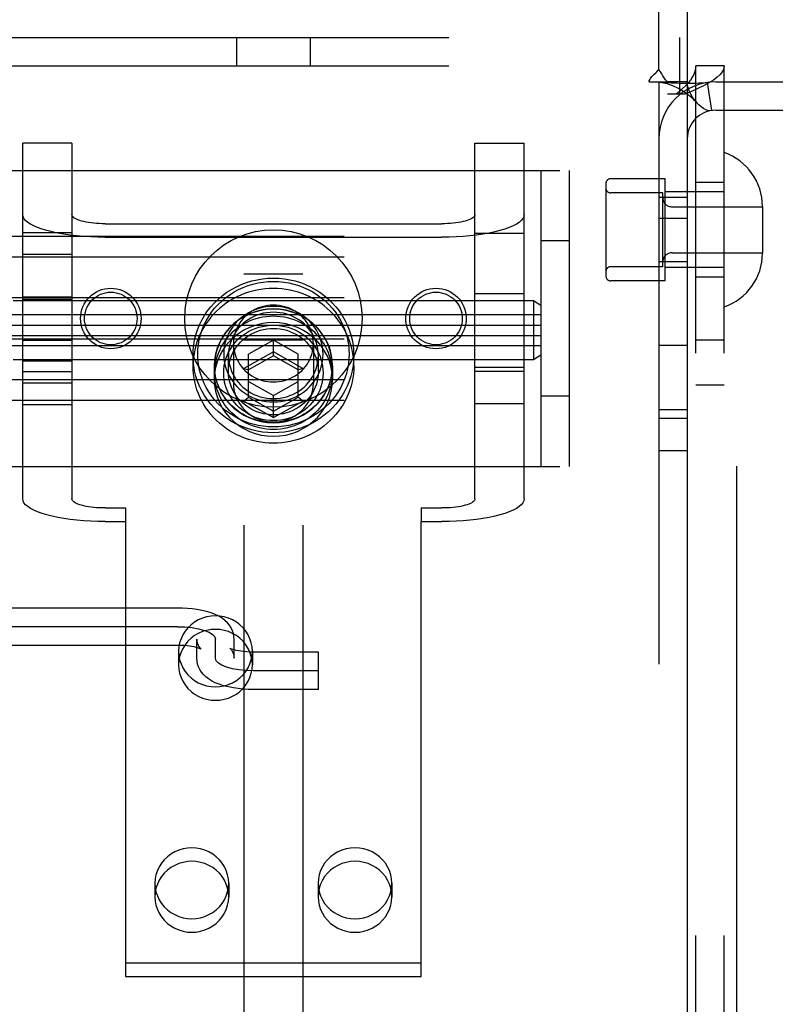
# Model space of a CAD drawing. Header units: inches. Extents: x 0 to 224, y 0 to 145.
# Tile 51 of 91: x 112.11 to 113.71, y 52.29 to 54.37. Entities that reach past the tile are written whole.
import ezdxf

# ---------------------------------------------------------------- set-up
doc = ezdxf.new("R2010")
doc.units = ezdxf.units.IN
doc.header["$LTSCALE"] = 12.302632
doc.header["$MEASUREMENT"] = 0
doc.linetypes.add('HIDDEN', pattern=[0.2, 0.1, -0.1])
doc.layers.add('DEFAULT_2', color=8, linetype='HIDDEN')
doc.layers.add('MAIN_DOOR_ASSEMBLY', color=7, linetype='CONTINUOUS')

msp = doc.modelspace()

# ---------------------------------------------------------------- linework, layer by layer
at = {"layer": 'DEFAULT_2', "color": 8, "linetype": 'HIDDEN'}
for p, q in [((112.5814, 55.7664), (112.5814, 50.5164)), ((112.7064, 55.7664), (112.7064, 50.5164)), ((113.4589, 54.2685), (113.4589, 55.1174)), ((111.7844, 54.3364), (113.5034, 54.3364)), ((112.5659, 54.3364), (112.5659, 54.2764)), ((112.7219, 54.3364), (112.7219, 54.2764)), ((113.5034, 54.2164), (113.5034, 54.3364)), ((111.7844, 54.2764), (113.5034, 54.2764)), ((113.5969, 54.2764), (113.5369, 54.2764)), ((113.5369, 51.2084), (113.5369, 54.2764)), ((113.5969, 51.2084), (113.5969, 54.2764)), ((113.438, 54.2424), (113.4772, 54.2424)), ((113.4589, 54.2424), (113.4589, 51.2424)), ((113.5189, 54.2424), (113.4772, 54.2424)), ((113.5189, 54.2424), (113.5189, 51.2424)), ((113.5611, 54.241), (113.57, 54.1817)), ((113.5789, 54.2424), (113.9889, 54.2424)), ((113.5139, 54.2164), (113.4769, 54.2164)), ((113.5789, 54.1824), (113.9889, 54.1824)), ((112.2179, 54.1126), (112.1139, 54.1126)), ((112.1139, 53.3612), (112.1139, 54.1126)), ((112.2179, 54.1126), (112.2179, 53.3612)), ((113.0699, 54.1126), (113.1739, 54.1126)), ((113.0699, 53.3612), (113.0699, 54.1126)), ((113.1739, 53.3612), (113.1739, 54.1126)), ((112.0189, 54.0549), (113.2689, 54.0549)), ((113.2089, 54.0549), (113.2089, 53.4299)), ((113.2689, 54.0549), (113.2689, 53.4299)), ((113.3469, 54.0279), (113.3469, 53.8319)), ((113.4719, 54.0379), (113.3569, 54.0379)), ((113.4719, 53.8219), (113.4719, 54.0379)), ((113.5969, 54.0299), (113.5369, 54.0299)), ((113.4669, 54.0079), (113.3569, 54.0079)), ((113.4669, 53.8519), (113.4669, 54.0079)), ((113.5969, 54.0099), (113.4719, 54.0099)), ((113.5189, 53.9979), (113.4589, 53.9979)), ((113.6779, 53.9794), (113.6779, 53.8804)), ((113.4869, 53.9784), (113.6779, 53.9784)), ((112.2879, 53.9427), (112.9999, 53.9427)), ((113.5189, 53.9534), (113.4589, 53.9534)), ((112.1139, 53.9241), (112.2179, 53.9241)), ((113.0699, 53.9224), (113.1739, 53.9224)), ((115.2539, 53.9158), (111.7839, 53.9158)), ((112.2879, 53.914), (112.9999, 53.914)), ((113.2689, 53.9064), (113.2089, 53.9064)), ((112.1139, 53.8784), (112.2179, 53.8784)), ((113.4869, 53.8814), (113.6779, 53.8814)), ((115.2539, 53.8722), (111.7839, 53.8722)), ((113.5189, 53.8619), (113.4589, 53.8619)), ((112.7064, 53.8364), (112.5814, 53.8364)), ((113.4669, 53.8519), (113.3569, 53.8519)), ((113.5969, 53.8499), (113.4719, 53.8499)), ((113.4719, 53.8219), (113.3569, 53.8219)), ((113.5969, 53.8299), (113.5369, 53.8299)), ((113.0699, 53.7953), (113.1739, 53.7953)), ((115.2539, 53.786), (111.7839, 53.786)), ((113.1939, 53.7798), (112.0939, 53.7798)), ((112.1139, 53.7881), (112.2179, 53.7881)), ((112.2179, 53.7823), (112.1139, 53.7823)), ((113.2089, 53.7698), (113.1939, 53.7798)), ((113.1939, 53.7798), (113.1939, 53.6548)), ((113.2089, 53.7498), (112.0839, 53.7498)), ((112.0839, 53.7283), (113.2089, 53.7283)), ((115.2539, 53.6987), (111.7839, 53.6987)), ((112.0839, 53.7063), (113.2089, 53.7063)), ((112.1139, 53.6966), (112.2179, 53.6966)), ((112.5594, 53.6894), (112.5594, 53.6054)), ((112.7064, 53.6964), (112.5814, 53.6964)), ((112.6439, 53.6964), (112.5914, 53.6673)), ((112.6964, 53.6673), (112.6439, 53.6964)), ((112.6439, 53.6634), (112.6439, 53.6964)), ((112.7284, 53.6894), (112.7284, 53.6054)), ((113.5969, 53.6964), (113.5369, 53.6964)), ((113.2089, 53.6848), (112.0839, 53.6848)), ((112.6439, 53.6717), (112.5814, 53.637)), ((112.5914, 53.5759), (112.5914, 53.6673)), ((112.7064, 53.637), (112.6439, 53.6717)), ((112.6964, 53.5759), (112.6964, 53.6673)), ((113.5189, 53.6854), (113.4589, 53.6854)), ((113.1939, 53.6548), (112.0939, 53.6548)), ((112.2179, 53.6523), (112.1139, 53.6523)), ((112.4739, 53.6423), (112.4739, 53.6644)), ((112.5489, 53.6302), (112.5489, 53.6644)), ((112.6439, 53.6634), (112.5914, 53.6342)), ((112.6964, 53.6342), (112.6439, 53.6634)), ((112.7389, 53.6302), (112.7389, 53.6644)), ((112.8139, 53.6423), (112.8139, 53.6644)), ((113.2089, 53.6648), (113.1939, 53.6548)), ((112.1139, 53.6302), (112.2179, 53.6302)), ((112.5189, 53.6423), (112.5189, 53.6136)), ((112.5194, 53.6274), (112.5194, 53.6423)), ((112.5814, 53.637), (112.5914, 53.6342)), ((112.7064, 53.637), (112.6964, 53.6342)), ((112.7684, 53.6274), (112.7684, 53.6423)), ((112.7689, 53.6423), (112.7689, 53.6136)), ((113.0699, 53.6393), (113.1739, 53.6393)), ((113.1739, 53.6302), (113.0699, 53.6302)), ((115.2539, 53.6126), (111.7839, 53.6126)), ((112.1139, 53.6064), (112.2179, 53.6064)), ((112.5914, 53.609), (112.6439, 53.5799)), ((112.6439, 53.5799), (112.6964, 53.609)), ((113.5969, 53.6014), (113.5369, 53.6014)), ((115.2539, 53.5689), (111.7839, 53.5689)), ((112.5814, 53.5676), (112.5914, 53.5759)), ((112.5814, 53.5676), (112.6439, 53.5329)), ((112.5914, 53.5759), (112.6439, 53.5468)), ((112.6439, 53.5329), (112.6439, 53.5799)), ((112.6439, 53.5468), (112.6964, 53.5759)), ((112.6439, 53.5329), (112.7064, 53.5676)), ((112.7064, 53.5676), (112.6964, 53.5759)), ((113.0699, 53.5624), (113.1739, 53.5624)), ((113.2689, 53.5784), (113.2089, 53.5784)), ((112.1139, 53.5606), (112.2179, 53.5606)), ((113.5189, 53.5494), (113.4589, 53.5494)), ((113.5189, 53.5314), (113.4589, 53.5314)), ((113.5189, 53.4624), (113.4589, 53.4624)), ((112.0189, 53.4299), (113.2689, 53.4299)), ((112.2879, 53.3419), (112.3314, 53.3419)), ((112.3314, 53.3419), (112.3314, 53.3133)), ((112.9564, 53.3419), (112.9999, 53.3419)), ((112.9564, 53.3419), (112.9564, 53.3133)), ((112.2879, 53.3133), (112.3314, 53.3133)), ((112.3314, 53.3133), (112.3314, 52.352)), ((112.9564, 53.3133), (112.9999, 53.3133)), ((112.9564, 52.352), (112.9564, 53.3133)), ((112.4414, 53.1305), (112.0489, 53.1305)), ((112.4414, 53.091), (112.0489, 53.091)), ((112.4819, 53.0245), (112.4819, 53.0644)), ((112.5214, 53.0245), (112.5214, 53.0644)), ((112.5609, 53.0245), (112.5609, 53.0644)), ((112.4414, 53.0515), (112.0489, 53.0515)), ((112.4434, 53.0391), (112.4434, 53.0105)), ((112.5994, 53.0391), (112.5994, 53.0105)), ((112.7394, 53.0374), (112.6014, 53.0374)), ((112.7394, 52.9584), (112.7394, 53.0374)), ((112.7394, 52.9979), (112.6014, 52.9979)), ((112.7394, 52.9584), (112.6014, 52.9584)), ((112.3934, 52.5489), (112.3934, 52.5202)), ((112.5494, 52.5489), (112.5494, 52.5202)), ((112.7384, 52.5489), (112.7384, 52.5202)), ((112.8944, 52.5489), (112.8944, 52.5202)), ((112.3314, 52.3807), (112.9564, 52.3807)), ((112.3314, 52.352), (112.9564, 52.352))]:
    msp.add_line(p, q, dxfattribs=at)
for points in [[(113.5369, 54.2764), (113.5364, 54.2704), (113.535, 54.2644), (113.5327, 54.2584), (113.5295, 54.2524), (113.5254, 54.2464), (113.5206, 54.2404), (113.5151, 54.2344), (113.509, 54.2284), (113.5024, 54.2224), (113.4954, 54.2164)], [(113.5969, 54.2764), (113.5959, 54.2704), (113.5931, 54.2644), (113.5884, 54.2584), (113.582, 54.2524), (113.574, 54.2464), (113.5643, 54.2404), (113.5534, 54.2344), (113.5412, 54.2284), (113.528, 54.2224), (113.5139, 54.2164)], [(113.438, 54.2424), (113.4386, 54.2447), (113.4395, 54.2471), (113.4408, 54.2495), (113.4424, 54.2519), (113.4441, 54.2539), (113.446, 54.2559), (113.448, 54.2578)], [(113.448, 54.2578), (113.4524, 54.2618), (113.4547, 54.264), (113.4569, 54.2662), (113.4589, 54.2685)], [(113.4674, 54.2552), (113.4649, 54.2593), (113.4635, 54.2615), (113.462, 54.2639), (113.4604, 54.2663), (113.4589, 54.2685)], [(113.4772, 54.2424), (113.475, 54.2448), (113.4731, 54.247), (113.4715, 54.2492), (113.47, 54.2512), (113.4687, 54.2532), (113.4674, 54.2552)], [(113.4619, 54.2417), (113.4607, 54.2419), (113.4593, 54.2422), (113.4589, 54.2424)], [(113.5611, 54.241), (113.5526, 54.24), (113.5436, 54.2394), (113.5346, 54.239), (113.5259, 54.2389), (113.5176, 54.2389), (113.51, 54.239), (113.503, 54.2391), (113.4965, 54.2394), (113.4904, 54.2396), (113.4846, 54.2399), (113.4791, 54.2402), (113.4741, 54.2406), (113.4696, 54.2409), (113.4659, 54.2413), (113.4629, 54.2416), (113.4613, 54.2418)], [(113.4619, 54.2417), (113.465, 54.2412), (113.4684, 54.2405), (113.472, 54.2397), (113.4757, 54.2387), (113.4795, 54.2375), (113.4835, 54.2362), (113.4875, 54.2347), (113.4916, 54.233), (113.4957, 54.2311), (113.4998, 54.229), (113.5039, 54.2268), (113.508, 54.2244), (113.5121, 54.2218), (113.5162, 54.2189), (113.5203, 54.2159), (113.5243, 54.2127), (113.5283, 54.2092), (113.5323, 54.2054), (113.5362, 54.2014), (113.5389, 54.1984)], [(113.5389, 54.1984), (113.5384, 54.199), (113.534, 54.2045), (113.5299, 54.2105), (113.5263, 54.2168), (113.5231, 54.2236), (113.5208, 54.2303), (113.5194, 54.2365), (113.5189, 54.2424)], [(113.57, 54.1817), (113.5665, 54.1815), (113.5625, 54.1821), (113.5579, 54.1837), (113.5529, 54.1863), (113.5479, 54.1898), (113.543, 54.1941), (113.5389, 54.1984)], [(112.2879, 53.914), (112.2727, 53.9142), (112.2577, 53.9148), (112.2428, 53.9157), (112.2284, 53.9169), (112.2143, 53.9185), (112.2009, 53.9205), (112.1881, 53.9227), (112.176, 53.9253), (112.1648, 53.9281), (112.1546, 53.9312), (112.1453, 53.9345), (112.1372, 53.938), (112.1302, 53.9417), (112.1244, 53.9456), (112.1198, 53.9496), (112.1165, 53.9537), (112.1145, 53.9578), (112.1139, 53.962)], [(112.2879, 53.9427), (112.2818, 53.9428), (112.2757, 53.943), (112.2698, 53.9434), (112.2639, 53.9439), (112.2583, 53.9445), (112.2529, 53.9453), (112.2477, 53.9462), (112.2429, 53.9472), (112.2384, 53.9484), (112.2343, 53.9496), (112.2305, 53.9509), (112.2273, 53.9524), (112.2244, 53.9538), (112.2221, 53.9554), (112.2203, 53.957), (112.2189, 53.9587), (112.2181, 53.9603), (112.2179, 53.962)], [(113.0699, 53.962), (113.0696, 53.9603), (113.0688, 53.9587), (113.0675, 53.957), (113.0657, 53.9554), (113.0633, 53.9538), (113.0605, 53.9524), (113.0572, 53.9509), (113.0535, 53.9496), (113.0494, 53.9484), (113.0449, 53.9472), (113.04, 53.9462), (113.0349, 53.9453), (113.0295, 53.9445), (113.0238, 53.9439), (113.018, 53.9434), (113.012, 53.943), (113.006, 53.9428), (112.9999, 53.9427)], [(113.1739, 53.962), (113.1732, 53.9578), (113.1712, 53.9537), (113.1679, 53.9496), (113.1634, 53.9456), (113.1576, 53.9417), (113.1506, 53.938), (113.1424, 53.9345), (113.1332, 53.9312), (113.1229, 53.9281), (113.1117, 53.9253), (113.0997, 53.9227), (113.0869, 53.9205), (113.0734, 53.9185), (113.0594, 53.9169), (113.0449, 53.9157), (113.0301, 53.9148), (113.0151, 53.9142), (112.9999, 53.914)], [(112.4739, 53.6644), (112.4743, 53.6753), (112.4754, 53.6863), (112.4773, 53.6972), (112.4801, 53.708), (112.4835, 53.7186), (112.4878, 53.7291), (112.4927, 53.7392), (112.4984, 53.7489), (112.5048, 53.7583), (112.5118, 53.7672), (112.5194, 53.7757), (112.5276, 53.7836), (112.5364, 53.791), (112.5456, 53.7977), (112.5554, 53.8039), (112.5655, 53.8094), (112.576, 53.8142), (112.5868, 53.8183), (112.5979, 53.8217), (112.6092, 53.8243), (112.6207, 53.8262), (112.6322, 53.8274), (112.6439, 53.8278), (112.6555, 53.8274), (112.6671, 53.8262), (112.6785, 53.8243), (112.6898, 53.8217), (112.7009, 53.8183), (112.7117, 53.8142), (112.7222, 53.8094), (112.7324, 53.8039), (112.7421, 53.7977), (112.7514, 53.791), (112.7601, 53.7836), (112.7683, 53.7757), (112.776, 53.7673), (112.783, 53.7583), (112.7893, 53.749), (112.795, 53.7392), (112.8, 53.7291), (112.8042, 53.7186), (112.8077, 53.708), (112.8104, 53.6972), (112.8123, 53.6863), (112.8135, 53.6753), (112.8139, 53.6644)], [(112.4839, 53.6671), (112.4842, 53.6775), (112.4853, 53.6877), (112.4871, 53.698), (112.4897, 53.7082), (112.493, 53.7182), (112.4969, 53.728), (112.5016, 53.7375), (112.507, 53.7467), (112.513, 53.7555), (112.5196, 53.7639), (112.5267, 53.7719), (112.5345, 53.7793), (112.5427, 53.7863), (112.5514, 53.7926), (112.5606, 53.7984), (112.5701, 53.8036), (112.58, 53.8081), (112.5902, 53.812), (112.6006, 53.8152), (112.6113, 53.8177), (112.622, 53.8195), (112.6329, 53.8206), (112.6439, 53.8209), (112.6548, 53.8206), (112.6657, 53.8195), (112.6765, 53.8177), (112.6871, 53.8152), (112.6976, 53.812), (112.7078, 53.8081), (112.7176, 53.8036), (112.7272, 53.7984), (112.7363, 53.7927), (112.745, 53.7863), (112.7533, 53.7794), (112.761, 53.7719), (112.7682, 53.764), (112.7748, 53.7556), (112.7808, 53.7467), (112.7861, 53.7375), (112.7908, 53.728), (112.7948, 53.7182), (112.7981, 53.7082), (112.8006, 53.698), (112.8024, 53.6877), (112.8035, 53.6775), (112.8039, 53.6671)], [(112.8139, 53.6423), (112.8136, 53.6509), (112.8129, 53.6594), (112.8118, 53.6679), (112.8102, 53.6763), (112.8081, 53.6846), (112.8056, 53.6928), (112.8026, 53.7009), (112.7992, 53.7088), (112.7953, 53.7165), (112.7911, 53.724), (112.7865, 53.7313), (112.7814, 53.7384), (112.776, 53.7452), (112.7702, 53.7517), (112.7641, 53.7579), (112.7576, 53.7638), (112.7509, 53.7693), (112.7438, 53.7745), (112.7365, 53.7794), (112.7289, 53.7838), (112.7211, 53.7879), (112.713, 53.7916), (112.7048, 53.7949), (112.6964, 53.7977), (112.6879, 53.8002), (112.6792, 53.8022), (112.6705, 53.8037), (112.6616, 53.8048), (112.6528, 53.8055), (112.6439, 53.8057), (112.635, 53.8055), (112.6261, 53.8048), (112.6173, 53.8037), (112.6085, 53.8022), (112.5999, 53.8002), (112.5913, 53.7977), (112.583, 53.7949), (112.5747, 53.7916), (112.5667, 53.7879), (112.5589, 53.7838), (112.5513, 53.7794), (112.544, 53.7745), (112.5369, 53.7693), (112.5301, 53.7638), (112.5237, 53.7579), (112.5175, 53.7517), (112.5118, 53.7452), (112.5063, 53.7384), (112.5013, 53.7313), (112.4967, 53.724), (112.4924, 53.7165), (112.4886, 53.7088), (112.4852, 53.7009), (112.4822, 53.6928), (112.4797, 53.6846), (112.4776, 53.6763), (112.476, 53.6679), (112.4748, 53.6594), (112.4741, 53.6509), (112.4739, 53.6423)], [(112.6439, 53.7707), (112.6379, 53.7705), (112.6319, 53.7698), (112.6259, 53.7688), (112.6201, 53.7674), (112.6144, 53.7656), (112.6088, 53.7633), (112.6034, 53.7607), (112.5982, 53.7578), (112.5932, 53.7545), (112.5885, 53.7508), (112.5841, 53.7469), (112.58, 53.7426), (112.5762, 53.7381), (112.5728, 53.7334), (112.5697, 53.7284), (112.567, 53.7232), (112.5647, 53.7178), (112.5628, 53.7123), (112.5613, 53.7067), (112.5602, 53.701), (112.5596, 53.6952), (112.5594, 53.6894)], [(112.7284, 53.6894), (112.7282, 53.6952), (112.7275, 53.701), (112.7264, 53.7067), (112.725, 53.7123), (112.723, 53.7178), (112.7207, 53.7232), (112.718, 53.7284), (112.715, 53.7334), (112.7115, 53.7381), (112.7077, 53.7426), (112.7036, 53.7469), (112.6992, 53.7508), (112.6945, 53.7545), (112.6896, 53.7578), (112.6844, 53.7607), (112.679, 53.7633), (112.6734, 53.7656), (112.6677, 53.7674), (112.6618, 53.7688), (112.6559, 53.7698), (112.6499, 53.7705), (112.6439, 53.7707)], [(112.7689, 53.6423), (112.7682, 53.6549), (112.7661, 53.6673), (112.7628, 53.6794), (112.7581, 53.6912), (112.7521, 53.7024), (112.745, 53.7129), (112.7368, 53.7227), (112.7275, 53.7316), (112.7173, 53.7395), (112.7064, 53.7464), (112.6947, 53.7521), (112.6825, 53.7566), (112.6699, 53.7598), (112.6569, 53.7618), (112.6439, 53.7625), (112.6308, 53.7618), (112.6179, 53.7598), (112.6053, 53.7566), (112.593, 53.7521), (112.5814, 53.7464), (112.5704, 53.7395), (112.5602, 53.7316), (112.551, 53.7227), (112.5428, 53.7129), (112.5356, 53.7024), (112.5297, 53.6912), (112.525, 53.6794), (112.5216, 53.6673), (112.5196, 53.6549), (112.5189, 53.6423)], [(112.7684, 53.6423), (112.7681, 53.6496), (112.7675, 53.6567), (112.7663, 53.6639), (112.7648, 53.671), (112.7627, 53.6779), (112.7603, 53.6848), (112.7574, 53.6914), (112.7541, 53.6979), (112.7504, 53.7042), (112.7463, 53.7103), (112.7419, 53.7161), (112.7371, 53.7217), (112.7319, 53.7269), (112.7264, 53.7319), (112.7207, 53.7365), (112.7146, 53.7408), (112.7083, 53.7447), (112.7017, 53.7483), (112.695, 53.7514), (112.688, 53.7542), (112.6809, 53.7566), (112.6737, 53.7585), (112.6663, 53.76), (112.6589, 53.7611), (112.6514, 53.7618), (112.6439, 53.762), (112.6364, 53.7618), (112.6289, 53.7611), (112.6214, 53.76), (112.6141, 53.7585), (112.6068, 53.7566), (112.5997, 53.7542), (112.5928, 53.7514), (112.586, 53.7483), (112.5795, 53.7447), (112.5732, 53.7408), (112.5671, 53.7365), (112.5613, 53.7319), (112.5558, 53.7269), (112.5507, 53.7217), (112.5459, 53.7161), (112.5414, 53.7103), (112.5373, 53.7042), (112.5336, 53.6979), (112.5303, 53.6914), (112.5275, 53.6848), (112.525, 53.6779), (112.523, 53.671), (112.5214, 53.6639), (112.5203, 53.6567), (112.5196, 53.6496), (112.5194, 53.6423)], [(112.7489, 53.6671), (112.7486, 53.6745), (112.7478, 53.6818), (112.7463, 53.6892), (112.7443, 53.6965), (112.7417, 53.7037), (112.7386, 53.7106), (112.7349, 53.7174), (112.7307, 53.7238), (112.7261, 53.7299), (112.7209, 53.7357), (112.7154, 53.741), (112.7095, 53.7459), (112.7031, 53.7504), (112.6965, 53.7545), (112.6895, 53.758), (112.6823, 53.761), (112.6749, 53.7636), (112.6673, 53.7655), (112.6595, 53.7669), (112.6517, 53.7678), (112.6439, 53.7681), (112.636, 53.7678), (112.6282, 53.7669), (112.6205, 53.7655), (112.6129, 53.7635), (112.6054, 53.761), (112.5982, 53.758), (112.5913, 53.7545), (112.5846, 53.7504), (112.5783, 53.7459), (112.5723, 53.741), (112.5668, 53.7357), (112.5617, 53.7299), (112.557, 53.7238), (112.5528, 53.7174), (112.5491, 53.7106), (112.546, 53.7037), (112.5434, 53.6965), (112.5414, 53.6892), (112.54, 53.6818), (112.5392, 53.6745), (112.5389, 53.6671)], [(112.7389, 53.6644), (112.7386, 53.671), (112.7379, 53.6777), (112.7366, 53.6844), (112.7348, 53.691), (112.7324, 53.6974), (112.7296, 53.7037), (112.7263, 53.7098), (112.7225, 53.7157), (112.7182, 53.7212), (112.7136, 53.7264), (112.7086, 53.7312), (112.7032, 53.7357), (112.6975, 53.7397), (112.6915, 53.7434), (112.6852, 53.7466), (112.6787, 53.7493), (112.6719, 53.7516), (112.6651, 53.7534), (112.6581, 53.7547), (112.651, 53.7554), (112.6439, 53.7557), (112.6368, 53.7554), (112.6297, 53.7547), (112.6227, 53.7534), (112.6158, 53.7516), (112.6091, 53.7493), (112.6026, 53.7466), (112.5963, 53.7434), (112.5903, 53.7397), (112.5845, 53.7357), (112.5792, 53.7312), (112.5741, 53.7264), (112.5695, 53.7212), (112.5653, 53.7157), (112.5615, 53.7098), (112.5582, 53.7037), (112.5553, 53.6974), (112.553, 53.6909), (112.5512, 53.6843), (112.5499, 53.6777), (112.5491, 53.671), (112.5489, 53.6644)], [(112.7689, 53.6136), (112.7682, 53.6263), (112.7661, 53.6386), (112.7628, 53.6508), (112.7581, 53.6625), (112.7521, 53.6737), (112.745, 53.6843), (112.7368, 53.694), (112.7275, 53.7029), (112.7173, 53.7109), (112.7064, 53.7177), (112.6947, 53.7234), (112.6825, 53.7279), (112.6699, 53.7312), (112.6569, 53.7331), (112.6439, 53.7338), (112.6308, 53.7331), (112.6179, 53.7312), (112.6053, 53.7279), (112.593, 53.7234), (112.5814, 53.7177), (112.5704, 53.7109), (112.5602, 53.7029), (112.551, 53.694), (112.5428, 53.6843), (112.5356, 53.6737), (112.5297, 53.6625), (112.525, 53.6508), (112.5216, 53.6386), (112.5196, 53.6263), (112.5189, 53.6136)], [(112.7684, 53.6274), (112.7681, 53.6347), (112.7675, 53.6419), (112.7663, 53.649), (112.7648, 53.6561), (112.7627, 53.663), (112.7603, 53.6699), (112.7574, 53.6765), (112.7541, 53.683), (112.7504, 53.6893), (112.7463, 53.6954), (112.7419, 53.7012), (112.7371, 53.7068), (112.7319, 53.7121), (112.7264, 53.717), (112.7207, 53.7216), (112.7146, 53.7259), (112.7083, 53.7298), (112.7017, 53.7334), (112.695, 53.7366), (112.688, 53.7393), (112.6809, 53.7417), (112.6737, 53.7436), (112.6663, 53.7451), (112.6589, 53.7462), (112.6514, 53.7469), (112.6439, 53.7471), (112.6364, 53.7469), (112.6289, 53.7462), (112.6214, 53.7451), (112.6141, 53.7436), (112.6068, 53.7417), (112.5997, 53.7393), (112.5928, 53.7366), (112.586, 53.7334), (112.5795, 53.7298), (112.5732, 53.7259), (112.5671, 53.7216), (112.5613, 53.717), (112.5558, 53.7121), (112.5507, 53.7068), (112.5459, 53.7012), (112.5414, 53.6954), (112.5373, 53.6893), (112.5336, 53.683), (112.5303, 53.6765), (112.5275, 53.6699), (112.525, 53.663), (112.523, 53.6561), (112.5214, 53.649), (112.5203, 53.6419), (112.5196, 53.6347), (112.5194, 53.6274)], [(112.5389, 53.6274), (112.5392, 53.6348), (112.54, 53.6421), (112.5414, 53.6495), (112.5434, 53.6568), (112.546, 53.664), (112.5491, 53.6709), (112.5528, 53.6777), (112.557, 53.6841), (112.5617, 53.6902), (112.5668, 53.696), (112.5723, 53.7013), (112.5783, 53.7062), (112.5846, 53.7107), (112.5913, 53.7148), (112.5982, 53.7183), (112.6054, 53.7214), (112.6129, 53.7239), (112.6205, 53.7258), (112.6282, 53.7272), (112.636, 53.7281), (112.6439, 53.7284), (112.6517, 53.7281), (112.6595, 53.7272), (112.6673, 53.7258), (112.6749, 53.7239), (112.6823, 53.7214), (112.6895, 53.7183), (112.6965, 53.7148), (112.7031, 53.7107), (112.7095, 53.7063), (112.7154, 53.7013), (112.7209, 53.696), (112.7261, 53.6902), (112.7307, 53.6841), (112.7349, 53.6777), (112.7386, 53.671), (112.7417, 53.664), (112.7443, 53.6568), (112.7463, 53.6495), (112.7478, 53.6422), (112.7486, 53.6348), (112.7489, 53.6274)], [(112.5489, 53.6302), (112.5491, 53.6368), (112.5499, 53.6435), (112.5512, 53.6502), (112.553, 53.6568), (112.5553, 53.6632), (112.5582, 53.6696), (112.5615, 53.6757), (112.5653, 53.6815), (112.5695, 53.687), (112.5741, 53.6922), (112.5792, 53.697), (112.5845, 53.7015), (112.5903, 53.7056), (112.5963, 53.7092), (112.6026, 53.7124), (112.6091, 53.7152), (112.6158, 53.7174), (112.6227, 53.7192), (112.6297, 53.7205), (112.6368, 53.7212), (112.6439, 53.7215), (112.651, 53.7212), (112.6581, 53.7205), (112.6651, 53.7192), (112.6719, 53.7174), (112.6787, 53.7152), (112.6852, 53.7124), (112.6915, 53.7092), (112.6975, 53.7056), (112.7032, 53.7015), (112.7086, 53.697), (112.7136, 53.6922), (112.7182, 53.687), (112.7225, 53.6815), (112.7263, 53.6757), (112.7296, 53.6696), (112.7324, 53.6633), (112.7348, 53.6568), (112.7366, 53.6502), (112.7379, 53.6435), (112.7386, 53.6368), (112.7389, 53.6302)], [(112.5594, 53.6894), (112.5596, 53.6837), (112.5602, 53.6779), (112.5613, 53.6722), (112.5628, 53.6666), (112.5647, 53.6611), (112.567, 53.6557), (112.5697, 53.6505), (112.5728, 53.6455), (112.5762, 53.6408), (112.58, 53.6363), (112.5841, 53.632), (112.5885, 53.6281), (112.5932, 53.6244), (112.5982, 53.6211), (112.6034, 53.6182), (112.6088, 53.6156), (112.6144, 53.6133), (112.6201, 53.6115), (112.6259, 53.6101), (112.6319, 53.609), (112.6379, 53.6084), (112.6439, 53.6082)], [(112.6439, 53.6082), (112.6499, 53.6084), (112.6559, 53.609), (112.6618, 53.6101), (112.6677, 53.6115), (112.6734, 53.6133), (112.679, 53.6156), (112.6844, 53.6182), (112.6896, 53.6211), (112.6945, 53.6244), (112.6992, 53.6281), (112.7036, 53.632), (112.7077, 53.6363), (112.7115, 53.6408), (112.715, 53.6455), (112.718, 53.6505), (112.7207, 53.6557), (112.723, 53.6611), (112.725, 53.6666), (112.7264, 53.6722), (112.7275, 53.6779), (112.7282, 53.6837), (112.7284, 53.6894)], [(112.8039, 53.6671), (112.8035, 53.6568), (112.8024, 53.6465), (112.8006, 53.6362), (112.7981, 53.6261), (112.7948, 53.616), (112.7908, 53.6062), (112.7861, 53.5967), (112.7808, 53.5875), (112.7748, 53.5787), (112.7682, 53.5703), (112.761, 53.5623), (112.7533, 53.5549), (112.745, 53.548), (112.7363, 53.5416), (112.7272, 53.5358), (112.7176, 53.5306), (112.7078, 53.5261), (112.6976, 53.5222), (112.6871, 53.519), (112.6765, 53.5166), (112.6657, 53.5148), (112.6548, 53.5137), (112.6439, 53.5133), (112.6329, 53.5137), (112.622, 53.5148), (112.6113, 53.5165), (112.6006, 53.519), (112.5902, 53.5222), (112.58, 53.5261), (112.5701, 53.5306), (112.5606, 53.5358), (112.5514, 53.5416), (112.5427, 53.548), (112.5345, 53.5549), (112.5268, 53.5623), (112.5196, 53.5703), (112.513, 53.5787), (112.507, 53.5875), (112.5016, 53.5967), (112.4969, 53.6062), (112.493, 53.616), (112.4897, 53.626), (112.4871, 53.6362), (112.4853, 53.6465), (112.4842, 53.6568), (112.4839, 53.6671)], [(112.5389, 53.6671), (112.5392, 53.6598), (112.54, 53.6524), (112.5414, 53.645), (112.5434, 53.6377), (112.546, 53.6306), (112.5491, 53.6236), (112.5528, 53.6169), (112.557, 53.6104), (112.5617, 53.6043), (112.5668, 53.5986), (112.5724, 53.5932), (112.5783, 53.5883), (112.5846, 53.5838), (112.5913, 53.5798), (112.5982, 53.5762), (112.6054, 53.5732), (112.6129, 53.5707), (112.6205, 53.5687), (112.6282, 53.5673), (112.636, 53.5665), (112.6439, 53.5662), (112.6517, 53.5665), (112.6596, 53.5673), (112.6673, 53.5687), (112.6749, 53.5707), (112.6823, 53.5732), (112.6895, 53.5762), (112.6965, 53.5798), (112.7031, 53.5838), (112.7095, 53.5883), (112.7154, 53.5932), (112.721, 53.5986), (112.7261, 53.6043), (112.7307, 53.6104), (112.7349, 53.6169), (112.7386, 53.6236), (112.7418, 53.6306), (112.7443, 53.6377), (112.7463, 53.645), (112.7478, 53.6524), (112.7486, 53.6598), (112.7489, 53.6671)], [(112.8139, 53.6644), (112.8135, 53.6534), (112.8123, 53.6425), (112.8104, 53.6315), (112.8077, 53.6207), (112.8042, 53.6101), (112.8, 53.5997), (112.795, 53.5896), (112.7893, 53.5798), (112.783, 53.5704), (112.776, 53.5615), (112.7683, 53.553), (112.7601, 53.5451), (112.7514, 53.5378), (112.7421, 53.531), (112.7324, 53.5248), (112.7223, 53.5194), (112.7118, 53.5145), (112.7009, 53.5104), (112.6898, 53.507), (112.6785, 53.5044), (112.6671, 53.5025), (112.6555, 53.5013), (112.6439, 53.5009), (112.6323, 53.5013), (112.6207, 53.5025), (112.6092, 53.5044), (112.5979, 53.507), (112.5868, 53.5104), (112.576, 53.5145), (112.5655, 53.5193), (112.5554, 53.5248), (112.5457, 53.531), (112.5364, 53.5378), (112.5276, 53.5451), (112.5194, 53.553), (112.5118, 53.5615), (112.5048, 53.5704), (112.4984, 53.5798), (112.4927, 53.5895), (112.4878, 53.5997), (112.4835, 53.6101), (112.4801, 53.6207), (112.4773, 53.6315), (112.4754, 53.6424), (112.4743, 53.6534), (112.4739, 53.6644)], [(112.5489, 53.6644), (112.5491, 53.6577), (112.5499, 53.651), (112.5512, 53.6444), (112.553, 53.6378), (112.5553, 53.6313), (112.5582, 53.625), (112.5615, 53.6189), (112.5653, 53.6131), (112.5695, 53.6075), (112.5742, 53.6023), (112.5792, 53.5975), (112.5845, 53.593), (112.5903, 53.589), (112.5963, 53.5853), (112.6026, 53.5821), (112.6091, 53.5794), (112.6158, 53.5771), (112.6227, 53.5753), (112.6297, 53.5741), (112.6368, 53.5733), (112.6439, 53.573), (112.651, 53.5733), (112.6581, 53.5741), (112.6651, 53.5753), (112.6719, 53.5771), (112.6787, 53.5794), (112.6852, 53.5821), (112.6915, 53.5853), (112.6975, 53.589), (112.7032, 53.5931), (112.7086, 53.5975), (112.7136, 53.6023), (112.7182, 53.6075), (112.7225, 53.6131), (112.7263, 53.6189), (112.7296, 53.625), (112.7324, 53.6313), (112.7348, 53.6378), (112.7366, 53.6444), (112.7379, 53.651), (112.7386, 53.6577), (112.7389, 53.6644)], [(112.8139, 53.6423), (112.8136, 53.6337), (112.8129, 53.6252), (112.8118, 53.6167), (112.8102, 53.6083), (112.8081, 53.6), (112.8056, 53.5918), (112.8026, 53.5838), (112.7992, 53.5758), (112.7953, 53.5681), (112.7911, 53.5606), (112.7865, 53.5533), (112.7814, 53.5463), (112.776, 53.5395), (112.7702, 53.533), (112.7641, 53.5268), (112.7576, 53.5209), (112.7509, 53.5153), (112.7438, 53.5101), (112.7365, 53.5053), (112.7289, 53.5008), (112.7211, 53.4967), (112.713, 53.493), (112.7048, 53.4898), (112.6964, 53.4869), (112.6879, 53.4845), (112.6792, 53.4825), (112.6705, 53.4809), (112.6616, 53.4798), (112.6528, 53.4791), (112.6439, 53.4789), (112.635, 53.4791), (112.6261, 53.4798), (112.6173, 53.4809), (112.6085, 53.4825), (112.5999, 53.4845), (112.5913, 53.4869), (112.583, 53.4898), (112.5747, 53.493), (112.5667, 53.4967), (112.5589, 53.5008), (112.5513, 53.5053), (112.544, 53.5101), (112.5369, 53.5153), (112.5301, 53.5209), (112.5237, 53.5268), (112.5175, 53.533), (112.5118, 53.5395), (112.5063, 53.5463), (112.5013, 53.5533), (112.4967, 53.5606), (112.4924, 53.5681), (112.4886, 53.5758), (112.4852, 53.5838), (112.4822, 53.5918), (112.4797, 53.6), (112.4776, 53.6083), (112.476, 53.6167), (112.4748, 53.6252), (112.4741, 53.6337), (112.4739, 53.6423)], [(112.5189, 53.6423), (112.5196, 53.6297), (112.5216, 53.6173), (112.525, 53.6052), (112.5297, 53.5934), (112.5356, 53.5822), (112.5428, 53.5717), (112.551, 53.5619), (112.5602, 53.553), (112.5704, 53.5451), (112.5814, 53.5383), (112.593, 53.5325), (112.6053, 53.528), (112.6179, 53.5248), (112.6308, 53.5228), (112.6439, 53.5222), (112.6569, 53.5228), (112.6699, 53.5248), (112.6825, 53.528), (112.6947, 53.5325), (112.7064, 53.5383), (112.7173, 53.5451), (112.7275, 53.553), (112.7368, 53.5619), (112.745, 53.5717), (112.7521, 53.5822), (112.7581, 53.5934), (112.7628, 53.6052), (112.7661, 53.6173), (112.7682, 53.6297), (112.7689, 53.6423)], [(112.7684, 53.6423), (112.7681, 53.6351), (112.7675, 53.6279), (112.7663, 53.6207), (112.7648, 53.6137), (112.7627, 53.6067), (112.7603, 53.5999), (112.7574, 53.5932), (112.7541, 53.5867), (112.7504, 53.5804), (112.7463, 53.5743), (112.7419, 53.5685), (112.7371, 53.563), (112.7319, 53.5577), (112.7264, 53.5527), (112.7207, 53.5481), (112.7146, 53.5438), (112.7083, 53.5399), (112.7017, 53.5363), (112.695, 53.5332), (112.688, 53.5304), (112.6809, 53.5281), (112.6737, 53.5261), (112.6663, 53.5246), (112.6589, 53.5235), (112.6514, 53.5229), (112.6439, 53.5226), (112.6364, 53.5229), (112.6289, 53.5235), (112.6214, 53.5246), (112.6141, 53.5261), (112.6068, 53.5281), (112.5997, 53.5304), (112.5928, 53.5332), (112.586, 53.5363), (112.5795, 53.5399), (112.5732, 53.5438), (112.5671, 53.5481), (112.5613, 53.5527), (112.5558, 53.5577), (112.5507, 53.563), (112.5459, 53.5685), (112.5414, 53.5743), (112.5373, 53.5804), (112.5336, 53.5867), (112.5303, 53.5932), (112.5275, 53.5999), (112.525, 53.6067), (112.523, 53.6137), (112.5214, 53.6207), (112.5203, 53.6279), (112.5196, 53.6351), (112.5194, 53.6423)], [(112.7684, 53.6274), (112.7681, 53.6202), (112.7675, 53.613), (112.7663, 53.6059), (112.7648, 53.5988), (112.7627, 53.5918), (112.7603, 53.585), (112.7574, 53.5783), (112.7541, 53.5718), (112.7504, 53.5655), (112.7463, 53.5594), (112.7419, 53.5536), (112.7371, 53.5481), (112.7319, 53.5428), (112.7264, 53.5378), (112.7207, 53.5332), (112.7146, 53.5289), (112.7083, 53.525), (112.7017, 53.5215), (112.695, 53.5183), (112.688, 53.5155), (112.6809, 53.5132), (112.6737, 53.5112), (112.6663, 53.5097), (112.6589, 53.5086), (112.6514, 53.508), (112.6439, 53.5078), (112.6364, 53.508), (112.6289, 53.5086), (112.6214, 53.5097), (112.6141, 53.5112), (112.6068, 53.5132), (112.5997, 53.5155), (112.5928, 53.5183), (112.586, 53.5215), (112.5795, 53.525), (112.5732, 53.5289), (112.5671, 53.5332), (112.5613, 53.5378), (112.5558, 53.5428), (112.5507, 53.5481), (112.5459, 53.5536), (112.5414, 53.5594), (112.5373, 53.5655), (112.5336, 53.5718), (112.5303, 53.5783), (112.5275, 53.585), (112.525, 53.5918), (112.523, 53.5988), (112.5214, 53.6059), (112.5203, 53.613), (112.5196, 53.6202), (112.5194, 53.6274)], [(112.7489, 53.6274), (112.7486, 53.6201), (112.7478, 53.6127), (112.7463, 53.6053), (112.7443, 53.5981), (112.7418, 53.5909), (112.7386, 53.5839), (112.7349, 53.5772), (112.7307, 53.5707), (112.7261, 53.5646), (112.721, 53.5589), (112.7154, 53.5535), (112.7095, 53.5486), (112.7031, 53.5441), (112.6965, 53.5401), (112.6895, 53.5365), (112.6823, 53.5335), (112.6749, 53.531), (112.6673, 53.529), (112.6596, 53.5276), (112.6517, 53.5268), (112.6439, 53.5265), (112.636, 53.5268), (112.6282, 53.5276), (112.6205, 53.529), (112.6129, 53.531), (112.6054, 53.5335), (112.5982, 53.5365), (112.5913, 53.5401), (112.5846, 53.5441), (112.5783, 53.5486), (112.5724, 53.5535), (112.5668, 53.5589), (112.5617, 53.5646), (112.557, 53.5707), (112.5528, 53.5772), (112.5491, 53.5839), (112.546, 53.5909), (112.5434, 53.598), (112.5414, 53.6053), (112.54, 53.6127), (112.5392, 53.6201), (112.5389, 53.6274)], [(112.7389, 53.6302), (112.7386, 53.6235), (112.7379, 53.6169), (112.7366, 53.6102), (112.7348, 53.6036), (112.7324, 53.5971), (112.7296, 53.5908), (112.7263, 53.5847), (112.7225, 53.5789), (112.7182, 53.5734), (112.7136, 53.5682), (112.7086, 53.5633), (112.7032, 53.5589), (112.6975, 53.5548), (112.6915, 53.5512), (112.6852, 53.548), (112.6787, 53.5452), (112.6719, 53.5429), (112.6651, 53.5412), (112.6581, 53.5399), (112.651, 53.5391), (112.6439, 53.5389), (112.6368, 53.5391), (112.6297, 53.5399), (112.6227, 53.5412), (112.6158, 53.5429), (112.6091, 53.5452), (112.6026, 53.5479), (112.5963, 53.5512), (112.5903, 53.5548), (112.5845, 53.5589), (112.5792, 53.5633), (112.5742, 53.5682), (112.5695, 53.5734), (112.5653, 53.5789), (112.5615, 53.5847), (112.5582, 53.5908), (112.5553, 53.5971), (112.553, 53.6036), (112.5512, 53.6102), (112.5499, 53.6169), (112.5491, 53.6235), (112.5489, 53.6302)], [(112.5189, 53.6136), (112.5196, 53.601), (112.5216, 53.5887), (112.525, 53.5765), (112.5297, 53.5648), (112.5356, 53.5536), (112.5428, 53.543), (112.551, 53.5332), (112.5602, 53.5244), (112.5704, 53.5164), (112.5814, 53.5096), (112.593, 53.5039), (112.6053, 53.4994), (112.6179, 53.4961), (112.6308, 53.4941), (112.6439, 53.4935), (112.6569, 53.4941), (112.6699, 53.4961), (112.6825, 53.4994), (112.6947, 53.5039), (112.7064, 53.5096), (112.7173, 53.5164), (112.7275, 53.5244), (112.7368, 53.5332), (112.745, 53.543), (112.7521, 53.5536), (112.7581, 53.5648), (112.7628, 53.5765), (112.7661, 53.5887), (112.7682, 53.601), (112.7689, 53.6136)], [(112.5594, 53.6054), (112.5596, 53.599), (112.5604, 53.5926), (112.5617, 53.5864), (112.5635, 53.5802), (112.5658, 53.5742), (112.5685, 53.5684), (112.5718, 53.5628), (112.5755, 53.5575), (112.5796, 53.5524), (112.5841, 53.5477), (112.5889, 53.5434), (112.5941, 53.5394), (112.5997, 53.5358), (112.6055, 53.5327), (112.6115, 53.53), (112.6177, 53.5278), (112.6241, 53.526), (112.6306, 53.5248), (112.6372, 53.524), (112.6439, 53.5238)], [(112.6439, 53.5238), (112.6505, 53.524), (112.6571, 53.5248), (112.6636, 53.526), (112.67, 53.5278), (112.6763, 53.53), (112.6823, 53.5327), (112.6881, 53.5358), (112.6936, 53.5394), (112.6988, 53.5434), (112.7037, 53.5477), (112.7082, 53.5524), (112.7123, 53.5575), (112.716, 53.5628), (112.7192, 53.5684), (112.722, 53.5742), (112.7243, 53.5802), (112.7261, 53.5864), (112.7273, 53.5926), (112.7281, 53.599), (112.7284, 53.6054)], [(112.2879, 53.3133), (112.2727, 53.3134), (112.2577, 53.314), (112.2428, 53.3149), (112.2284, 53.3161), (112.2143, 53.3177), (112.2009, 53.3197), (112.1881, 53.3219), (112.176, 53.3245), (112.1648, 53.3273), (112.1546, 53.3304), (112.1453, 53.3337), (112.1372, 53.3372), (112.1302, 53.3409), (112.1244, 53.3448), (112.1198, 53.3488), (112.1165, 53.3529), (112.1145, 53.357), (112.1139, 53.3612)], [(112.2879, 53.3419), (112.2818, 53.342), (112.2757, 53.3422), (112.2698, 53.3426), (112.2639, 53.3431), (112.2583, 53.3437), (112.2529, 53.3445), (112.2477, 53.3454), (112.2429, 53.3464), (112.2384, 53.3476), (112.2343, 53.3488), (112.2305, 53.3501), (112.2273, 53.3516), (112.2244, 53.3531), (112.2221, 53.3546), (112.2203, 53.3562), (112.2189, 53.3579), (112.2181, 53.3595), (112.2179, 53.3612)], [(113.0699, 53.3612), (113.0696, 53.3595), (113.0688, 53.3579), (113.0675, 53.3562), (113.0657, 53.3546), (113.0633, 53.3531), (113.0605, 53.3516), (113.0572, 53.3501), (113.0535, 53.3488), (113.0494, 53.3476), (113.0449, 53.3464), (113.04, 53.3454), (113.0349, 53.3445), (113.0295, 53.3437), (113.0238, 53.3431), (113.018, 53.3426), (113.012, 53.3422), (113.006, 53.342), (112.9999, 53.3419)], [(113.1739, 53.3612), (113.1732, 53.357), (113.1712, 53.3529), (113.1679, 53.3488), (113.1634, 53.3448), (113.1576, 53.3409), (113.1506, 53.3372), (113.1424, 53.3337), (113.1332, 53.3304), (113.1229, 53.3273), (113.1117, 53.3245), (113.0997, 53.3219), (113.0869, 53.3197), (113.0734, 53.3177), (113.0594, 53.3161), (113.0449, 53.3149), (113.0301, 53.314), (113.0151, 53.3134), (112.9999, 53.3133)], [(112.5609, 53.0644), (112.5605, 53.0705), (112.5593, 53.0765), (112.5574, 53.0825), (112.5546, 53.0883), (112.551, 53.094), (112.5466, 53.0993), (112.5414, 53.1043), (112.5353, 53.1089), (112.5285, 53.113), (112.5208, 53.1168), (112.5119, 53.1202), (112.5023, 53.1232), (112.4924, 53.1256), (112.4822, 53.1274), (112.4721, 53.1288), (112.4619, 53.1298), (112.4516, 53.1304), (112.4414, 53.1305)], [(112.5994, 53.0391), (112.5988, 53.0482), (112.5971, 53.0571), (112.5943, 53.0657), (112.5904, 53.074), (112.5856, 53.0817), (112.5798, 53.0888), (112.5731, 53.0952), (112.5657, 53.1008), (112.5576, 53.1055), (112.549, 53.1092), (112.54, 53.1119), (112.5308, 53.1136), (112.5214, 53.1141), (112.512, 53.1136), (112.5027, 53.1119), (112.4937, 53.1092), (112.4851, 53.1055), (112.4771, 53.1008), (112.4697, 53.0952), (112.463, 53.0888), (112.4572, 53.0817), (112.4523, 53.074), (112.4485, 53.0657), (112.4456, 53.0571), (112.444, 53.0482), (112.4434, 53.0391)], [(112.4414, 53.091), (112.4569, 53.0905), (112.4719, 53.089), (112.4856, 53.0866), (112.4979, 53.0832), (112.5079, 53.0792), (112.5152, 53.0746), (112.5198, 53.0697), (112.5214, 53.0644)], [(112.5994, 53.0105), (112.5988, 53.0196), (112.5971, 53.0284), (112.5943, 53.037), (112.5904, 53.0453), (112.5856, 53.053), (112.5798, 53.0602), (112.5731, 53.0666), (112.5657, 53.0722), (112.5576, 53.0768), (112.549, 53.0806), (112.54, 53.0832), (112.5308, 53.0849), (112.5214, 53.0854), (112.512, 53.0849), (112.5027, 53.0832), (112.4937, 53.0806), (112.4851, 53.0768), (112.4771, 53.0722), (112.4697, 53.0666), (112.463, 53.0602), (112.4572, 53.053), (112.4523, 53.0453), (112.4485, 53.037), (112.4456, 53.0284), (112.444, 53.0196), (112.4434, 53.0105)], [(112.4819, 53.0644), (112.4822, 53.0597), (112.4832, 53.0556), (112.4846, 53.052), (112.4861, 53.049), (112.4877, 53.0468), (112.4891, 53.0452), (112.4902, 53.0441), (112.4908, 53.0436), (112.4911, 53.0434), (112.4911, 53.0434)], [(112.4911, 53.0434), (112.4908, 53.0436), (112.4901, 53.044), (112.4887, 53.0446), (112.4867, 53.0453), (112.484, 53.0462), (112.4806, 53.0472), (112.4765, 53.0482), (112.4717, 53.0491), (112.4664, 53.0499), (112.4606, 53.0506), (112.4544, 53.0511), (112.448, 53.0514), (112.4414, 53.0515)], [(112.5524, 53.0451), (112.5518, 53.0454), (112.5517, 53.0455), (112.5521, 53.0452), (112.5528, 53.0445), (112.5539, 53.0435), (112.5553, 53.0418), (112.5568, 53.0396), (112.5583, 53.0367), (112.5596, 53.0332), (112.5605, 53.0291), (112.5609, 53.0245)], [(112.6014, 53.0374), (112.5946, 53.0375), (112.588, 53.0378), (112.5816, 53.0384), (112.5757, 53.0391), (112.5702, 53.04), (112.5654, 53.0409), (112.5613, 53.0419), (112.558, 53.0429), (112.5554, 53.0438), (112.5536, 53.0445), (112.5524, 53.0451)], [(112.4434, 53.0391), (112.444, 53.03), (112.4456, 53.0212), (112.4485, 53.0125), (112.4523, 53.0043), (112.4572, 52.9965), (112.463, 52.9894), (112.4697, 52.983), (112.4771, 52.9774), (112.4851, 52.9727), (112.4937, 52.969), (112.5027, 52.9663), (112.512, 52.9647), (112.5214, 52.9641), (112.5308, 52.9647), (112.54, 52.9663), (112.549, 52.969), (112.5576, 52.9727), (112.5657, 52.9774), (112.5731, 52.983), (112.5798, 52.9894), (112.5856, 52.9965), (112.5904, 53.0043), (112.5943, 53.0125), (112.5971, 53.0212), (112.5988, 53.03), (112.5994, 53.0391)], [(112.6014, 52.9584), (112.5908, 52.9586), (112.5801, 52.9592), (112.5696, 52.9602), (112.5592, 52.9617), (112.5486, 52.9637), (112.5385, 52.9663), (112.5291, 52.9693), (112.5206, 52.9727), (112.5132, 52.9765), (112.5066, 52.9806), (112.5008, 52.9851), (112.4957, 52.99), (112.4915, 52.9952), (112.4881, 53.0007), (112.4854, 53.0063), (112.4835, 53.0122), (112.4823, 53.0183), (112.4819, 53.0245)], [(112.6014, 52.9979), (112.5858, 52.9984), (112.5709, 52.9999), (112.5571, 53.0023), (112.5448, 53.0057), (112.5349, 53.0097), (112.5275, 53.0143), (112.523, 53.0192), (112.5214, 53.0245)], [(112.4434, 53.0105), (112.444, 53.0014), (112.4456, 52.9925), (112.4485, 52.9839), (112.4523, 52.9756), (112.4572, 52.9679), (112.463, 52.9607), (112.4697, 52.9543), (112.4771, 52.9487), (112.4851, 52.9441), (112.4937, 52.9403), (112.5027, 52.9377), (112.512, 52.936), (112.5214, 52.9355), (112.5308, 52.936), (112.54, 52.9377), (112.549, 52.9403), (112.5576, 52.9441), (112.5657, 52.9487), (112.5731, 52.9543), (112.5798, 52.9607), (112.5856, 52.9679), (112.5904, 52.9756), (112.5943, 52.9839), (112.5971, 52.9925), (112.5988, 53.0014), (112.5994, 53.0105)], [(112.5494, 52.5489), (112.5488, 52.558), (112.5471, 52.5668), (112.5443, 52.5755), (112.5404, 52.5837), (112.5356, 52.5915), (112.5298, 52.5986), (112.5231, 52.605), (112.5157, 52.6106), (112.5076, 52.6153), (112.499, 52.619), (112.49, 52.6217), (112.4808, 52.6233), (112.4714, 52.6239), (112.462, 52.6233), (112.4527, 52.6217), (112.4437, 52.619), (112.4351, 52.6153), (112.4271, 52.6106), (112.4197, 52.605), (112.413, 52.5986), (112.4072, 52.5915), (112.4023, 52.5837), (112.3985, 52.5755), (112.3956, 52.5668), (112.394, 52.558), (112.3934, 52.5489)], [(112.8944, 52.5489), (112.8938, 52.558), (112.8921, 52.5668), (112.8893, 52.5755), (112.8854, 52.5837), (112.8806, 52.5915), (112.8748, 52.5986), (112.8681, 52.605), (112.8607, 52.6106), (112.8526, 52.6153), (112.844, 52.619), (112.835, 52.6217), (112.8258, 52.6233), (112.8164, 52.6239), (112.807, 52.6233), (112.7977, 52.6217), (112.7887, 52.619), (112.7801, 52.6153), (112.7721, 52.6106), (112.7647, 52.605), (112.758, 52.5986), (112.7522, 52.5915), (112.7473, 52.5837), (112.7435, 52.5755), (112.7406, 52.5668), (112.739, 52.558), (112.7384, 52.5489)], [(112.5494, 52.5202), (112.5488, 52.5293), (112.5471, 52.5382), (112.5443, 52.5468), (112.5404, 52.5551), (112.5356, 52.5628), (112.5298, 52.5699), (112.5231, 52.5763), (112.5157, 52.5819), (112.5076, 52.5866), (112.499, 52.5903), (112.49, 52.593), (112.4808, 52.5946), (112.4714, 52.5952), (112.462, 52.5946), (112.4527, 52.593), (112.4437, 52.5903), (112.4351, 52.5866), (112.4271, 52.5819), (112.4197, 52.5763), (112.413, 52.5699), (112.4072, 52.5628), (112.4023, 52.5551), (112.3985, 52.5468), (112.3956, 52.5382), (112.394, 52.5293), (112.3934, 52.5202)], [(112.8944, 52.5202), (112.8938, 52.5293), (112.8921, 52.5382), (112.8893, 52.5468), (112.8854, 52.5551), (112.8806, 52.5628), (112.8748, 52.5699), (112.8681, 52.5763), (112.8607, 52.5819), (112.8526, 52.5866), (112.844, 52.5903), (112.835, 52.593), (112.8258, 52.5946), (112.8164, 52.5952), (112.807, 52.5946), (112.7977, 52.593), (112.7887, 52.5903), (112.7801, 52.5866), (112.7721, 52.5819), (112.7647, 52.5763), (112.758, 52.5699), (112.7522, 52.5628), (112.7473, 52.5551), (112.7435, 52.5468), (112.7406, 52.5382), (112.739, 52.5293), (112.7384, 52.5202)], [(112.3934, 52.5489), (112.394, 52.5398), (112.3956, 52.5309), (112.3985, 52.5223), (112.4023, 52.514), (112.4072, 52.5063), (112.413, 52.4992), (112.4197, 52.4928), (112.4271, 52.4872), (112.4351, 52.4825), (112.4437, 52.4788), (112.4527, 52.4761), (112.462, 52.4744), (112.4714, 52.4739), (112.4808, 52.4744), (112.49, 52.4761), (112.499, 52.4788), (112.5076, 52.4825), (112.5157, 52.4872), (112.5231, 52.4928), (112.5298, 52.4992), (112.5356, 52.5063), (112.5404, 52.514), (112.5443, 52.5223), (112.5471, 52.5309), (112.5488, 52.5398), (112.5494, 52.5489)], [(112.7384, 52.5489), (112.739, 52.5398), (112.7406, 52.5309), (112.7435, 52.5223), (112.7473, 52.514), (112.7522, 52.5063), (112.758, 52.4992), (112.7647, 52.4928), (112.7721, 52.4872), (112.7801, 52.4825), (112.7887, 52.4788), (112.7977, 52.4761), (112.807, 52.4744), (112.8164, 52.4739), (112.8258, 52.4744), (112.835, 52.4761), (112.844, 52.4788), (112.8526, 52.4825), (112.8607, 52.4872), (112.8681, 52.4928), (112.8748, 52.4992), (112.8806, 52.5063), (112.8854, 52.514), (112.8893, 52.5223), (112.8921, 52.5309), (112.8938, 52.5398), (112.8944, 52.5489)], [(112.3934, 52.5202), (112.394, 52.5111), (112.3956, 52.5023), (112.3985, 52.4936), (112.4023, 52.4854), (112.4072, 52.4776), (112.413, 52.4705), (112.4197, 52.4641), (112.4271, 52.4585), (112.4351, 52.4538), (112.4437, 52.4501), (112.4527, 52.4474), (112.462, 52.4458), (112.4714, 52.4452), (112.4808, 52.4458), (112.49, 52.4474), (112.499, 52.4501), (112.5076, 52.4538), (112.5157, 52.4585), (112.5231, 52.4641), (112.5298, 52.4705), (112.5356, 52.4776), (112.5404, 52.4854), (112.5443, 52.4936), (112.5471, 52.5023), (112.5488, 52.5111), (112.5494, 52.5202)], [(112.7384, 52.5202), (112.739, 52.5111), (112.7406, 52.5023), (112.7435, 52.4936), (112.7473, 52.4854), (112.7522, 52.4776), (112.758, 52.4705), (112.7647, 52.4641), (112.7721, 52.4585), (112.7801, 52.4538), (112.7887, 52.4501), (112.7977, 52.4474), (112.807, 52.4458), (112.8164, 52.4452), (112.8258, 52.4458), (112.835, 52.4474), (112.844, 52.4501), (112.8526, 52.4538), (112.8607, 52.4585), (112.8681, 52.4641), (112.8748, 52.4705), (112.8806, 52.4776), (112.8854, 52.4854), (112.8893, 52.4936), (112.8921, 52.5023), (112.8938, 52.5111), (112.8944, 52.5202)]]:
    msp.add_lwpolyline(points, dxfattribs=at)
for centre, radius in [((112.6439, 53.7424), 0.1875), ((112.3001, 53.7424), 0.064), ((112.3001, 53.7424), 0.0556), ((112.9876, 53.7424), 0.064), ((112.9876, 53.7424), 0.0556)]:
    msp.add_circle(centre, radius, dxfattribs=at)
for centre, radius, start, end in [((113.5789, 54.1224), 0.12, 90, 180), ((113.5789, 54.1224), 0.06, 90, 180), ((113.5579, 53.9794), 0.12, 0, 71.0344), ((113.3569, 54.0279), 0.01, 90, 180), ((113.3569, 54.0179), 0.01, 180, 270), ((113.4869, 53.9984), 0.02, 180, 270), ((113.4869, 53.8614), 0.02, 90, 180), ((113.5579, 53.8804), 0.12, 288.9656, 360), ((113.3569, 53.8419), 0.01, 90, 180), ((113.3569, 53.8319), 0.01, 180, 270)]:
    msp.add_arc(centre, radius, start, end, dxfattribs=at)
at = {"layer": 'MAIN_DOOR_ASSEMBLY', "color": 8, "linetype": 'HIDDEN'}
msp.add_line((113.6229, 63.2724), (113.6229, 42.4624), dxfattribs=at)
at = {"layer": 'MAIN_DOOR_ASSEMBLY', "color": 3, "linetype": 'Continuous'}
msp.add_line((113.5189, 63.1174), (113.5189, 42.6174), dxfattribs=at)

doc.saveas('drawing.dxf')
